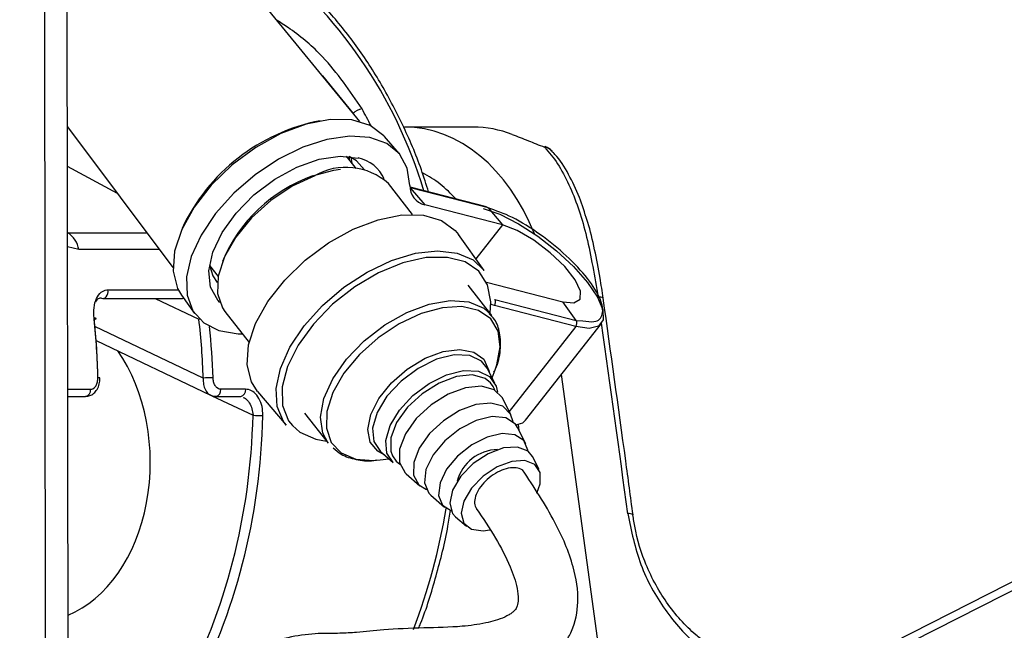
# Paper-space layout '2.5M DUO In-Ground Anchor' of a CAD drawing. Header units: millimetres. Extents: x 20 to 19291, y 40 to 15516.
# Tile 51 of 105: x 9656 to 9768, y 6497 to 6567. Entities that reach past the tile are written whole.
import ezdxf

# ---------------------------------------------------------------- set-up
doc = ezdxf.new("R2010")
doc.units = ezdxf.units.MM
doc.layers.add('COMPONENT_GEOMETRY', color=7, linetype='Continuous')
doc.styles.add('SLDTEXTSTYLE1', font='TXT', dxfattribs={"width": 0.75})
doc.dimstyles.new('SLDDIMSTYLE0', dxfattribs={"dimtxt": 150, "dimasz": 6.604, "dimexe": 0, "dimexo": 0.0625, "dimgap": 37.5, "dimtad": 0, "dimtih": 1, "dimtoh": 1, "dimdec": 0, "dimlfac": 0.5, "dimrnd": 1e-09, "dimzin": 12, "dimdsep": 46, "dimtxsty": 'SLDTEXTSTYLE1', "dimsah": 1, "dimcen": 0.09, "dimadec": 0, "dimazin": 3, "dimtfac": 1, "dimtdec": 0, "dimtofl": 0, "dimtmove": 0, "dimatfit": 3, "dimfxl": 1, "dimfrac": 2, "dimtolj": 1, "dimtzin": 12, "dimarcsym": 0})

# ---------------------------------------------------------------- blocks, each defined once
blk = doc.blocks.new('_D_17')
at = {"layer": 'COMPONENT_GEOMETRY', "color": 7, "ltscale": 2}
for p, q in [((11286.94, 6611), (11286.94, 4483.81)), ((11286.94, 2118.49), (11286.94, 4245.68)), ((7117.77, 2118.49), (11293.29, 2118.49))]:
    blk.add_line(p, q, dxfattribs=at)
for points in [[(11286.94, 6611), (11285.92, 6604.4), (11287.95, 6604.4)], [(11286.94, 2118.49), (11287.95, 2125.1), (11285.92, 2125.1)]]:
    blk.add_solid(points, dxfattribs=at)
at = {"layer": 'COMPONENT_GEOMETRY', "color": 7, "ltscale": 2, "insert": (11065.27, 4439.04), "char_height": 150, "attachment_point": 1, "style": 'SLDTEXTSTYLE1'}
blk.add_mtext('2246', dxfattribs=at)

psp = doc.layouts.new('2.5M DUO In-Ground Anchor')

# ---------------------------------------------------------------- linework, layer by layer
at = {"color": 8, "linetype": 'Continuous', "lineweight": 25, "ltscale": 2}
for p, q in [((9736.34, 6485.39), (9983.53, 6611)), ((9659.05, 6440.27), (9658.85, 6586.53)), ((9690.45, 6560.46), (9693.93, 6556.19)), ((9693.68, 6551.21), (9693.8, 6550.52)), ((9667.15, 6547.09), (9661.47, 6550.17)), ((9710.92, 6543.51), (9707.9, 6539.64)), ((9661.48, 6542.61), (9661.48, 6542.61)), ((9661.48, 6542.61), (9670.5, 6542.61)), ((9662.75, 6540.7), (9661.48, 6541)), ((9671.94, 6540.7), (9662.75, 6540.7)), ((9677.9, 6538.54), (9677.65, 6538.66)), ((9666.06, 6536.11), (9674.07, 6536.11)), ((9671.43, 6535.14), (9676.4, 6532.77)), ((9676.4, 6532.77), (9676.48, 6532.79)), ((9676.9, 6526.07), (9664.59, 6531.95)), ((9719.25, 6531.96), (9711.7, 6522.29)), ((9722.22, 6493.05), (9717.64, 6526.49)), ((9661.51, 6524.81), (9664.09, 6524.81)), ((9677.89, 6524.08), (9682.56, 6521.85)), ((9712.71, 6520.8), (9712.8, 6520.13))]:
    psp.add_line(p, q, dxfattribs=at)
at = {"color": 7, "linetype": 'Continuous', "lineweight": 25, "ltscale": 2}
for p, q in [((9981.63, 6611), (9739.54, 6487.98)), ((9661.61, 6445.09), (9661.4, 6601.68)), ((9694.69, 6555.28), (9680.08, 6573.15)), ((9661.47, 6554.68), (9673.46, 6538.66)), ((9707.59, 6554.62), (9699.8, 6554.62)), ((9699.17, 6551.63), (9697.51, 6553.58)), ((9694.27, 6549.92), (9693.17, 6551.33)), ((9700.7, 6544.69), (9697.95, 6548.22)), ((9709.12, 6545.55), (9700.41, 6547.8)), ((9700.41, 6547.77), (9700.44, 6547.74)), ((9700.44, 6547.74), (9702.08, 6545.8)), ((9709.28, 6545.45), (9700.44, 6547.74)), ((9710.92, 6543.51), (9702.08, 6545.8)), ((9709.28, 6545.45), (9710.92, 6543.51)), ((9708.84, 6538.33), (9705.91, 6542.42)), ((9677.61, 6538.91), (9678.6, 6537.65)), ((9709.7, 6533.2), (9707.01, 6536.65)), ((9709.11, 6536.99), (9717.78, 6534.74)), ((9665.5, 6535.14), (9674.53, 6535.14)), ((9674.43, 6535.52), (9675.92, 6533.43)), ((9674.53, 6535.14), (9674.55, 6535.14)), ((9710.06, 6535.03), (9719.3, 6532.64)), ((9719.25, 6531.96), (9710.02, 6534.35)), ((9719.3, 6532.64), (9717.78, 6534.74)), ((9679.36, 6533.67), (9682.12, 6530.15)), ((9713.56, 6521.29), (9722.17, 6532.28)), ((9719.3, 6532.64), (9720.05, 6532.59)), ((9664.72, 6530.34), (9677.72, 6524.14)), ((9710.05, 6525.5), (9709.17, 6527.23)), ((9665.15, 6526.09), (9665.15, 6526.1)), ((9709.74, 6526.11), (9710.1, 6527.03)), ((9661.51, 6524), (9663.52, 6524)), ((9678.33, 6524), (9681.16, 6524)), ((9681.72, 6524.81), (9678.89, 6524.81)), ((9683.08, 6524.55), (9686.34, 6520.73)), ((9711.88, 6521.94), (9710.93, 6523.78)), ((9688.42, 6522.1), (9691.12, 6518.66)), ((9713.57, 6518.62), (9712.63, 6520.47)), ((9689.69, 6519.12), (9690.92, 6518.91)), ((9697.04, 6517.73), (9698.5, 6516.46)), ((9715.08, 6515.68), (9714.33, 6517.15)), ((9696.59, 6516.74), (9697.02, 6516.78)), ((9697.02, 6516.78), (9697.99, 6516.91)), ((9699.96, 6515.19), (9701.53, 6513.84)), ((9702.78, 6512.75), (9704.34, 6511.4)), ((9705.59, 6510.31), (9706.84, 6509.22))]:
    psp.add_line(p, q, dxfattribs=at)
at = {"color": 7, "linetype": 'Continuous', "lineweight": 25, "ltscale": 2, "flags": 128}
for points in [[(9697.51, 6553.58), (9697.44, 6553.66), (9695.88, 6554.83), (9693.81, 6555.46), (9691.34, 6555.51), (9688.6, 6554.98), (9685.73, 6553.9), (9682.87, 6552.32), (9680.19, 6550.33), (9677.81, 6548.03), (9675.86, 6545.54), (9674.45, 6542.99), (9673.64, 6540.52), (9673.48, 6538.24), (9673.98, 6536.29), (9674.43, 6535.52)], [(9700.4, 6547.98), (9700.1, 6549.96), (9699.22, 6551.58), (9697.78, 6552.76), (9695.86, 6553.45), (9693.56, 6553.61), (9690.97, 6553.24), (9688.23, 6552.35), (9685.46, 6550.99), (9682.8, 6549.22), (9680.37, 6547.12), (9678.28, 6544.8), (9676.65, 6542.36), (9675.53, 6539.93), (9674.99, 6537.61), (9675.06, 6535.51), (9675.72, 6533.74), (9676.95, 6532.38), (9678.69, 6531.5), (9680.86, 6531.13), (9681.36, 6531.12)], [(9715.69, 6552.36), (9715.77, 6552.42), (9715.79, 6552.42)], [(9678.78, 6534.7), (9678.55, 6534.94), (9677.74, 6536.43), (9677.54, 6538.28), (9677.99, 6540.4), (9679.04, 6542.63), (9680.64, 6544.85), (9682.67, 6546.92), (9685.03, 6548.7), (9687.54, 6550.08), (9690.07, 6550.97), (9692.45, 6551.33), (9694.52, 6551.12)], [(9695.24, 6549.79), (9694.34, 6550.81), (9693.5, 6551.29)], [(9689.34, 6549.09), (9691.74, 6549.75), (9692.49, 6549.85)], [(9689.57, 6549.11), (9687.02, 6547.91), (9684.58, 6546.28), (9682.39, 6544.31), (9680.59, 6542.13), (9679.3, 6539.88), (9678.6, 6537.69), (9678.53, 6535.71), (9679.1, 6534.06), (9679.36, 6533.67)], [(9708.74, 6545.39), (9710.63, 6544.72), (9712.74, 6543.63), (9714.94, 6542.21), (9717.08, 6540.55), (9719.01, 6538.76), (9720.59, 6536.97), (9721.73, 6535.29), (9722.34, 6533.84), (9722.38, 6532.72), (9721.85, 6532), (9720.78, 6531.74), (9719.25, 6531.96)], [(9683.08, 6524.55), (9682.37, 6525.67), (9681.89, 6527.6), (9682.05, 6529.85), (9682.85, 6532.28), (9684.25, 6534.79), (9686.16, 6537.24), (9688.5, 6539.51), (9691.15, 6541.47), (9693.95, 6543.03), (9696.78, 6544.1), (9699.49, 6544.64), (9701.93, 6544.61), (9703.98, 6544.01), (9705.53, 6542.88), (9705.91, 6542.42)], [(9717.78, 6534.74), (9719.05, 6534.63), (9719.75, 6535.05), (9719.8, 6535.97), (9719.19, 6537.27), (9718, 6538.79), (9716.36, 6540.35), (9714.49, 6541.77), (9712.6, 6542.86), (9710.92, 6543.51)], [(9709.51, 6533.45), (9709.6, 6534.76), (9709.23, 6536.69), (9708.25, 6538.23), (9706.7, 6539.3), (9704.66, 6539.82), (9702.25, 6539.79), (9699.6, 6539.19), (9696.84, 6538.06), (9694.13, 6536.47), (9691.61, 6534.49), (9689.43, 6532.23), (9687.69, 6529.83), (9686.48, 6527.39), (9685.89, 6525.07), (9685.93, 6522.97), (9686.61, 6521.23), (9687.03, 6520.67)], [(9677.61, 6538.92), (9677.98, 6537.73), (9678.5, 6536.96)], [(9665.32, 6535.18), (9665.47, 6535.14), (9665.5, 6535.14)], [(9664.5, 6532.77), (9664.6, 6532.8), (9664.67, 6532.82), (9664.71, 6532.84), (9664.72, 6532.86), (9664.71, 6532.88), (9664.66, 6532.89), (9664.59, 6532.9), (9664.49, 6532.9)], [(9698.5, 6516.46), (9697.79, 6517.53), (9697.66, 6518.99), (9698.15, 6520.68), (9699.21, 6522.44), (9700.74, 6524.09), (9702.58, 6525.47), (9704.57, 6526.45)], [(9709.57, 6525.55), (9708.94, 6526.04), (9707.5, 6526.44), (9705.69, 6526.26), (9703.71, 6525.52), (9701.79, 6524.31), (9700.12, 6522.76), (9698.89, 6521.02), (9698.24, 6519.3), (9698.22, 6517.78), (9698.41, 6517.25)], [(9704.57, 6526.45), (9706.5, 6526.93), (9708.18, 6526.86), (9709.46, 6526.25), (9710.2, 6525.17), (9710.34, 6524.49)], [(9710.93, 6523.78), (9710.91, 6523.83), (9709.98, 6524.76), (9708.52, 6525.16), (9706.71, 6524.98), (9704.73, 6524.24), (9702.8, 6523.03), (9701.12, 6521.47), (9699.89, 6519.73), (9699.23, 6518), (9699.21, 6516.47), (9699.85, 6515.31), (9699.96, 6515.19)], [(9712.13, 6521.1), (9711.85, 6521.99), (9710.97, 6522.87), (9709.6, 6523.24), (9707.89, 6523.07), (9706.02, 6522.38), (9704.2, 6521.23), (9702.62, 6519.76), (9701.46, 6518.11), (9700.83, 6516.48), (9700.82, 6515.04), (9701.41, 6513.94), (9702.28, 6513.4)], [(9712.63, 6520.47), (9712.39, 6520.84), (9711.31, 6521.55), (9709.77, 6521.7), (9707.95, 6521.27), (9706.07, 6520.32), (9704.36, 6518.96), (9703.03, 6517.35), (9702.22, 6515.69), (9702.05, 6514.18), (9702.54, 6513), (9702.78, 6512.75)], [(9712.45, 6520.76), (9713.24, 6521.01), (9713.56, 6521.29)], [(9713.8, 6517.77), (9713.8, 6517.87), (9713.34, 6518.97), (9712.34, 6519.64), (9710.89, 6519.78), (9709.19, 6519.38), (9707.43, 6518.49), (9705.82, 6517.21), (9704.57, 6515.71), (9703.82, 6514.15), (9703.66, 6512.73), (9704.11, 6511.63), (9705.11, 6510.97)], [(9714.33, 6517.15), (9713.83, 6517.76), (9712.63, 6518.23), (9711.05, 6518.13), (9709.29, 6517.47), (9707.59, 6516.35), (9706.18, 6514.91), (9705.25, 6513.34), (9704.93, 6511.87), (9705.26, 6510.69), (9705.59, 6510.31)], [(9714.84, 6513), (9715.22, 6514.05), (9715.22, 6515.33), (9714.61, 6516.25), (9713.48, 6516.69), (9711.99, 6516.6), (9710.33, 6515.98), (9708.72, 6514.92), (9707.4, 6513.56), (9706.52, 6512.09), (9706.22, 6510.7), (9706.53, 6509.58), (9707.41, 6508.88), (9708.74, 6508.7), (9709.5, 6508.81)], [(9725.75, 6510.49), (9725.77, 6510.52), (9725.77, 6510.53)]]:
    psp.add_lwpolyline(points, dxfattribs=at)
at = {"color": 8, "linetype": 'Continuous', "lineweight": 25, "ltscale": 2, "flags": 128}
for points in [[(9693.54, 6550.85), (9693.53, 6550.97), (9693.5, 6551.29)], [(9686.34, 6520.73), (9686.04, 6521.13), (9685.3, 6522.84), (9685.18, 6524.9), (9685.68, 6527.19), (9686.76, 6529.61), (9688.38, 6532.04), (9690.46, 6534.34), (9692.89, 6536.42), (9695.55, 6538.15), (9698.3, 6539.46), (9701.02, 6540.28), (9703.55, 6540.57), (9705.78, 6540.31), (9707.6, 6539.52), (9708.84, 6538.33)], [(9665.5, 6535.14), (9665.62, 6535.16), (9665.76, 6535.23), (9665.88, 6535.34), (9665.98, 6535.5), (9666.04, 6535.69), (9666.07, 6535.9), (9666.06, 6536.11)], [(9674.55, 6535.14), (9674.64, 6535.16), (9674.68, 6535.17)], [(9691.12, 6518.66), (9690.49, 6519.82), (9690.24, 6521.65), (9690.63, 6523.75), (9691.63, 6525.99), (9693.19, 6528.22), (9695.2, 6530.31), (9697.53, 6532.13), (9700.05, 6533.55), (9702.59, 6534.5), (9704.99, 6534.91), (9707.1, 6534.75), (9708.8, 6534.04), (9709.7, 6533.2)], [(9710.1, 6527.03), (9710.3, 6527.59), (9710.68, 6529.64), (9710.44, 6531.43), (9709.59, 6532.84), (9708.18, 6533.79), (9706.31, 6534.22), (9704.09, 6534.09), (9701.66, 6533.43)], [(9710.02, 6534.35), (9709.76, 6534.43), (9709.6, 6534.49)], [(9701.66, 6533.43), (9699.18, 6532.26), (9696.79, 6530.67), (9694.66, 6528.75), (9692.9, 6526.63), (9691.65, 6524.43), (9690.96, 6522.3), (9690.9, 6520.37), (9691.45, 6518.75), (9692.59, 6517.56), (9694.24, 6516.87), (9696.3, 6516.72), (9696.59, 6516.74)], [(9697.46, 6517.37), (9696.75, 6517.75), (9695.88, 6518.8), (9695.61, 6520.24), (9695.95, 6521.95), (9696.87, 6523.77), (9698.3, 6525.54), (9700.1, 6527.11), (9702.12, 6528.33), (9704.17, 6529.09), (9706.08, 6529.34), (9707.68, 6529.04), (9708.81, 6528.22), (9709.39, 6526.96), (9709.42, 6526.78)], [(9709.17, 6527.23), (9708.54, 6528.02), (9707.21, 6528.66), (9705.44, 6528.73), (9703.41, 6528.22), (9701.33, 6527.19), (9699.39, 6525.74), (9697.78, 6524.01), (9696.67, 6522.16), (9696.16, 6520.38), (9696.3, 6518.85), (9697.04, 6517.73)], [(9665.15, 6526.1), (9665.15, 6526.1), (9665.14, 6526.1), (9665.09, 6526.1), (9665.02, 6526.11), (9664.92, 6526.11)], [(9710.04, 6524.73), (9709.87, 6525.11), (9709.57, 6525.55)], [(9687.03, 6520.67), (9687.88, 6519.92), (9689.69, 6519.12)], [(9698.41, 6517.25), (9698.85, 6516.62), (9699.26, 6516.29)]]:
    psp.add_lwpolyline(points, dxfattribs=at)
at = {"color": 8, "linetype": 'Continuous', "lineweight": 25, "ltscale": 4}
for centre, radius, start, end in [((9650.72, 6532), 53.53, 16.718, 52.3208), ((9715.48, 6550.89), 1.48, 42.7835, 81.7767), ((9721.94, 6534.45), 0.85, 58.7911, 100.3701), ((9663.36, 6524.71), 0.73, 282.4778, 7.6799), ((9678.17, 6524.71), 0.73, 282.4597, 7.682), ((9681, 6524.71), 0.73, 282.4778, 7.6799), ((9633.73, 6522.91), 71.74, 339.2413, 350.6537), ((9725.31, 6509.81), 0.86, 57.5836, 98.9925)]:
    psp.add_arc(centre, radius, start, end, dxfattribs=at)
at = {"color": 7, "linetype": 'Continuous', "lineweight": 25, "ltscale": 4}
for centre, radius, start, end in [((9695.21, 6554.94), 1.79, 98.1632, 135.7592), ((9694.35, 6533.83), 21.92, 100.901, 154.9601), ((9707.6, 6542.27), 12.36, 68.9755, 90.0185), ((9715.09, 6550.55), 2, 42.9756, 69.3308), ((9693.69, 6547.1), 4.11, 23.4221, 78.3258), ((9693.14, 6542.86), 7.2, 48.129, 119.7632), ((9695.16, 6532.7), 17.39, 109.5535, 157.4773), ((9702.54, 6547.89), 2.14, 177.4219, 257.7264), ((9709.04, 6545.25), 0.304, 39.372, 75.0281), ((9659.98, 6540.24), 2.81, 9.4344, 57.6173), ((9709.55, 6534.72), 0.597, 321.0592, 31.2291), ((9718.79, 6532.33), 0.596, 321.033, 31.2273), ((9678.41, 6494.08), 32.04, 90.7068, 92.7141), ((9683.63, 6542.27), 20.45, 267.0092, 270.1531), ((9710.43, 6513.13), 4.81, 90.6833, 165.4177)]:
    psp.add_arc(centre, radius, start, end, dxfattribs=at)
at = {"color": 8, "linetype": 'Continuous', "lineweight": 25, "ltscale": 4}
for centre, major_axis, ratio, start_param, end_param in [((9664.63, 6524.1), (-5.48, 55.87), 0.698501, 5.223773, 5.265691), ((9699.77, 6530.63), (0.12, 24), 0.707093, 5.232864, 6.288722), ((9696.94, 6530.64), (0.12, 20), 0.707087, 5.627616, 5.937309), ((9637.81, 6524.1), (-0.48, 56), 0.718516, 4.742078, 4.846876), ((9677.97, 6531.63), (-54.8, 386.22), 0.112522, 4.642093, 4.698246)]:
    psp.add_ellipse(centre, major_axis=major_axis, ratio=ratio, start_param=start_param, end_param=end_param, dxfattribs=at)
at = {"color": 7, "linetype": 'Continuous', "lineweight": 25, "ltscale": 4}
for centre, major_axis, ratio, start_param, end_param in [((9625.98, 6524.1), (0.45, 56), 0.695649, 4.753851, 4.875804), ((9626.55, 6524.1), (0.45, 55.2), 0.695482, 4.753929, 4.875882), ((9637.26, 6524.1), (-0.48, 55.2), 0.718681, 4.741984, 4.863937), ((9657.8, 6516.59), (-0.16, 18.2), 0.718681, 3.419649, 5.471349), ((9642.91, 6524.1), (-0.48, 55.2), 0.718681, 4.049716, 4.665426), ((9643.47, 6524.1), (-0.48, 56), 0.718516, 4.04981, 4.66552)]:
    psp.add_ellipse(centre, major_axis=major_axis, ratio=ratio, start_param=start_param, end_param=end_param, dxfattribs=at)
at = {"color": 7, "linetype": 'Continuous', "lineweight": 25, "ltscale": 2}
for points, knots in [([(9702.52, 6547.26), (9702.25, 6548.1), (9701.43, 6550.78), (9699.6, 6554.98), (9697.07, 6559.8), (9694.16, 6564.22), (9690.93, 6568.17), (9687.53, 6571.55), (9685.11, 6573.35), (9683.96, 6574.21)], [0, 0, 0, 0, 0.072763, 0.229755, 0.386806, 0.543883, 0.700917, 0.857819, 1, 1, 1, 1]), ([(9712.03, 6553.8), (9712.62, 6553.57), (9713.72, 6553.14), (9715.07, 6552.61), (9715.69, 6552.36)], [0, 0, 0, 0, 0.538136, 1, 1, 1, 1]), ([(9715.69, 6552.36), (9715.76, 6552.28), (9716.87, 6551.12), (9718.67, 6548.17), (9720.61, 6542.33), (9721.39, 6537.64), (9721.79, 6535.29)], [0, 0, 0, 0, 0.024676, 0.367477, 0.682494, 1, 1, 1, 1]), ([(9720.55, 6544), (9720.27, 6544.9), (9719.66, 6546.84), (9718.44, 6549.34), (9717.4, 6551.08), (9716.65, 6551.76), (9716.53, 6551.87)], [0, 0, 0, 0, 0.277957, 0.599948, 0.935836, 1, 1, 1, 1]), ([(9722.37, 6535.17), (9722.26, 6535.94), (9721.99, 6537.85), (9721.4, 6540.75), (9720.91, 6542.93), (9720.58, 6543.92), (9720.55, 6544)], [0, 0, 0, 0, 0.2422906, 0.5983668, 0.9691397, 1, 1, 1, 1]), ([(9664.49, 6532.9), (9664.47, 6533.3), (9664.43, 6534.11), (9664.72, 6535.16), (9665.23, 6535.88), (9665.74, 6536.1), (9666.01, 6536.11), (9666.06, 6536.11)], [0, 0, 0, 0, 0.256921, 0.513406, 0.754501, 0.960355, 1, 1, 1, 1]), ([(9665.32, 6535.18), (9665.29, 6535.18), (9665.13, 6535.18), (9664.96, 6535.1), (9664.76, 6534.95), (9664.71, 6534.82), (9664.66, 6534.72)], [0, 0, 0, 0, 0.107561, 0.551519, 0.673958, 1, 1, 1, 1]), ([(9725.77, 6510.53), (9725.49, 6512.58), (9724.39, 6520.8), (9723.24, 6529.02), (9722.38, 6535.18)], [0, 0, 0, 0, 0.249838, 1, 1, 1, 1]), ([(9709.96, 6526.77), (9710.02, 6526.89), (9710.45, 6527.73), (9710.75, 6529.27), (9710.7, 6531.17), (9710.22, 6532.61), (9709.63, 6533.2), (9709.42, 6533.4)], [0, 0, 0, 0, 0.047453, 0.33191, 0.616534, 0.86512, 1, 1, 1, 1]), ([(9663.52, 6524.02), (9663.68, 6524.03), (9664.02, 6524.05), (9664.48, 6524.34), (9664.86, 6524.79), (9665.12, 6525.4), (9665.13, 6525.86), (9665.14, 6526.1)], [0, 0, 0, 0, 0.168947, 0.354157, 0.550874, 0.775957, 1, 1, 1, 1]), ([(9664.09, 6524.81), (9664.13, 6524.81), (9664.27, 6524.82), (9664.5, 6524.95), (9664.74, 6525.24), (9664.89, 6525.65), (9664.91, 6525.95), (9664.92, 6526.11)], [0, 0, 0, 0, 0.092763, 0.303391, 0.529029, 0.764293, 1, 1, 1, 1]), ([(9678.89, 6524.81), (9678.85, 6524.81), (9678.71, 6524.82), (9678.47, 6524.95), (9678.23, 6525.24), (9678.06, 6525.65), (9678.03, 6525.95), (9678.02, 6526.11)], [0, 0, 0, 0, 0.092763, 0.303391, 0.529029, 0.764293, 1, 1, 1, 1]), ([(9677.72, 6524.17), (9677.76, 6524.14), (9677.94, 6524.02), (9678.16, 6524.01), (9678.33, 6524.01)], [0, 0, 0, 0, 0.222113, 1, 1, 1, 1]), ([(9683.68, 6521.82), (9683.67, 6522.17), (9683.64, 6522.86), (9683.27, 6523.79), (9682.73, 6524.47), (9682.17, 6524.78), (9681.83, 6524.8), (9681.72, 6524.81)], [0, 0, 0, 0, 0.229583, 0.45856, 0.6839, 0.897839, 1, 1, 1, 1]), ([(9691.68, 6518.15), (9691.97, 6517.89), (9692.68, 6517.24), (9694.28, 6516.79), (9695.65, 6516.6), (9696.49, 6516.75), (9696.59, 6516.77)], [0, 0, 0, 0, 0.24087, 0.589002, 0.949484, 1, 1, 1, 1]), ([(9713.42, 6515.31), (9713.41, 6515.34), (9713.32, 6515.58), (9712.85, 6515.81), (9712.08, 6515.94), (9711.11, 6515.74), (9710.1, 6515.27), (9709.16, 6514.58), (9708.4, 6513.74), (9707.88, 6512.85), (9707.72, 6512.03), (9707.76, 6511.48), (9707.95, 6511.3), (9707.98, 6511.28)], [0, 0, 0, 0, 0.0149548, 0.1216293, 0.2288372, 0.3381265, 0.4437263, 0.5537876, 0.6589354, 0.7679173, 0.8741348, 0.981041, 1, 1, 1, 1]), ([(9682.51, 6484.88), (9682.54, 6485.4), (9682.58, 6486.31), (9683.22, 6487.71), (9684.95, 6489.08), (9687.75, 6489.74), (9690.98, 6490.35), (9693.83, 6490.79), (9696.69, 6490.67), (9699.72, 6490.52), (9702.96, 6490.62), (9706.49, 6490.96), (9710.37, 6491.46), (9713.45, 6492.36), (9715.66, 6493.57), (9717.04, 6494.7), (9718.08, 6495.95), (9719.15, 6497.89), (9719.73, 6500.93), (9718.98, 6505.21), (9716.78, 6510.23), (9714.5, 6513.69), (9713.21, 6515.65)], [0, 0, 0, 0, 0.022114, 0.038897, 0.072368, 0.146113, 0.207471, 0.244246, 0.286127, 0.338206, 0.39515, 0.456562, 0.515372, 0.570689, 0.597552, 0.623299, 0.646214, 0.667452, 0.719435, 0.785484, 0.878678, 1, 1, 1, 1]), ([(9707.94, 6511.25), (9708.7, 6510.14), (9710.14, 6508.02), (9711.72, 6504.95), (9712.56, 6502.59), (9712.76, 6501.07), (9712.66, 6500.25), (9712.47, 6499.85), (9712.26, 6499.59), (9712.01, 6499.37), (9711.64, 6499.13), (9710.65, 6498.62), (9708.83, 6498.14), (9705.88, 6497.73), (9701.83, 6497.67), (9697.62, 6497.49), (9694.67, 6497.16), (9692.45, 6497.02), (9690.12, 6497.06), (9687.3, 6496.8), (9684.16, 6495.92), (9681.53, 6494.84), (9679.32, 6493.35), (9677.47, 6491.4), (9675.97, 6488.44), (9675.8, 6486.08), (9675.71, 6484.87)], [0, 0, 0, 0, 0.081486, 0.156455, 0.209813, 0.236252, 0.252032, 0.260861, 0.264638, 0.269365, 0.275858, 0.284672, 0.32119, 0.366567, 0.438208, 0.515029, 0.575324, 0.614341, 0.65306, 0.706239, 0.760365, 0.814825, 0.849624, 0.893233, 0.94525, 1, 1, 1, 1]), ([(9701.38, 6497.62), (9701.46, 6497.8), (9702.26, 6499.69), (9703.4, 6503.58), (9704.54, 6507.9), (9704.92, 6510.45), (9705.01, 6511.07)], [0, 0, 0, 0, 0.0436221, 0.4569273, 0.8702141, 1, 1, 1, 1]), ([(9725.17, 6510.66), (9725.57, 6508.69), (9726.38, 6504.77), (9729.3, 6499.55), (9732.15, 6496.38), (9733.92, 6495), (9734.34, 6494.68)], [0, 0, 0, 0, 0.300212, 0.600332, 0.90559, 1, 1, 1, 1]), ([(9734.03, 6495.96), (9733.66, 6496.26), (9732.07, 6497.51), (9729.49, 6500.37), (9727.02, 6504.93), (9726.04, 6508.49), (9725.79, 6510.26), (9725.75, 6510.49)], [0, 0, 0, 0, 0.095473, 0.402353, 0.701252, 0.962186, 1, 1, 1, 1])]:
    psp.add_open_spline(points, degree=3, knots=knots, dxfattribs=at)
at = {"color": 8, "linetype": 'Continuous', "lineweight": 25, "ltscale": 2}
for points, knots in [([(9694.96, 6556.71), (9693.57, 6558.76), (9691.31, 6562.09), (9687.69, 6565.25), (9685.8, 6566.44), (9685.3, 6566.76)], [0, 0, 0, 0, 0.538394, 0.877452, 1, 1, 1, 1]), ([(9720.05, 6532.59), (9720.51, 6532.53), (9721.7, 6532.36), (9722.46, 6533.24), (9722.22, 6534.98), (9720.74, 6537.38), (9718.28, 6540.02), (9715.22, 6542.5), (9711.97, 6544.52), (9710.18, 6545.14), (9709.28, 6545.45)], [0, 0, 0, 0, 0.08272, 0.21376, 0.344804, 0.475842, 0.606878, 0.737919, 0.868959, 1, 1, 1, 1]), ([(9676.9, 6526.07), (9676.9, 6525.83), (9676.89, 6525.34), (9677.12, 6524.72), (9677.41, 6524.3), (9677.65, 6524.2), (9677.73, 6524.17)], [0, 0, 0, 0, 0.285476, 0.574041, 0.856134, 1, 1, 1, 1]), ([(9681.44, 6523.89), (9681.53, 6523.85), (9681.79, 6523.74), (9682.15, 6523.28), (9682.47, 6522.61), (9682.53, 6522.1), (9682.56, 6521.85)], [0, 0, 0, 0, 0.139582, 0.421578, 0.710337, 1, 1, 1, 1])]:
    psp.add_open_spline(points, degree=3, knots=knots, dxfattribs=at)

# ---------------------------------------------------------------- dimensions: what is measured, and where the dimension line sits
at = {"layer": 'COMPONENT_GEOMETRY', "color": 7, "ltscale": 2}
dim = psp.add_linear_dim(base=(11286.94, 6611), p1=(7115.23, 2118.49), p2=(12213.25, 6611), angle=90, dimstyle='SLDDIMSTYLE0', dxfattribs=at)
dim.commit()
dim.dimension.update_dxf_attribs({"geometry": '_D_17', "text_midpoint": (11286.94, 4364.75), "dimtype": 160})

doc.saveas('drawing.dxf')
